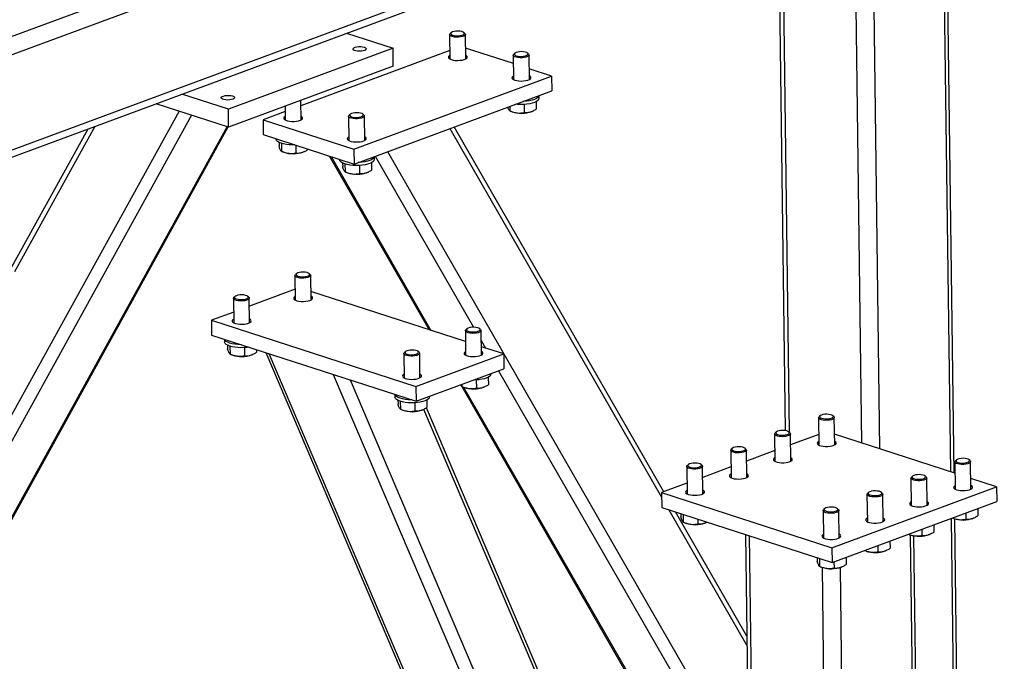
# Model space of a CAD drawing. Header units: millimetres. Extents: x 5 to 589, y 5 to 415.
# Tile 56 of 70: x 497 to 528, y 259 to 280. Entities that reach past the tile are written whole.
import ezdxf

# ---------------------------------------------------------------- set-up
doc = ezdxf.new("R2010")
doc.units = ezdxf.units.MM
doc.layers.add('TRAIT-FORT', color=4, linetype='Continuous', lineweight=25)

msp = doc.modelspace()

# ---------------------------------------------------------------- linework, layer by layer
at = {"layer": 'TRAIT-FORT', "color": 4, "linetype": 'Continuous', "lineweight": 25}
for p, q in [((569.264, 305.905), (490.329, 276.65)), ((569.835, 305.54), (490.622, 276.181)), ((569.874, 302.539), (490.661, 273.181)), ((490.512, 272.899), (569.578, 302.203)), ((526.557, 281.153), (526.764, 265.36)), ((526.878, 265.324), (526.67, 281.195)), ((521.347, 280.986), (521.535, 266.665)), ((521.468, 281.013), (521.656, 266.617)), ((523.771, 280.087), (523.952, 266.271)), ((524.337, 280.079), (524.52, 266.087)), ((507.647, 279.249), (509.122, 278.772)), ((510.961, 279.268), (510.929, 279.239)), ((511.393, 279.245), (511.36, 279.273)), ((511.421, 278.438), (511.411, 279.213)), ((510.911, 279.207), (510.921, 278.432)), ((509.122, 278.772), (503.91, 276.84)), ((510.918, 278.699), (506.204, 276.952)), ((509.129, 278.209), (509.122, 278.772)), ((512.928, 278.286), (511.417, 278.775)), ((512.974, 278.616), (512.942, 278.587)), ((513.406, 278.593), (513.373, 278.621)), ((512.925, 278.555), (512.935, 277.78)), ((513.435, 277.786), (513.425, 278.561)), ((509.129, 278.209), (503.918, 276.278)), ((514.137, 277.894), (513.43, 278.123)), ((507.883, 275.576), (514.137, 277.894)), ((514.137, 277.894), (514.143, 277.425)), ((507.889, 275.107), (514.143, 277.425)), ((503.91, 276.84), (502.436, 277.318)), ((506.21, 276.507), (506.202, 277.124)), ((513.651, 277.084), (513.654, 276.847)), ((513.742, 277.191), (513.741, 277.277)), ((502.349, 276.786), (492.814, 259.499)), ((503.918, 276.278), (501.629, 277.019)), ((503.918, 276.278), (503.91, 276.84)), ((505.706, 276.767), (505.007, 276.508)), ((505.704, 276.94), (505.71, 276.5)), ((512.812, 276.932), (512.814, 276.792)), ((512.821, 276.789), (512.888, 276.762)), ((513.269, 276.996), (513.272, 276.736)), ((513.508, 276.77), (513.531, 276.78)), ((502.744, 276.658), (493.03, 259.046)), ((505.007, 276.508), (507.883, 275.576)), ((505.007, 276.508), (505.013, 276.039)), ((507.713, 276.623), (507.723, 275.848)), ((507.763, 276.684), (507.73, 276.656)), ((508.195, 276.662), (508.162, 276.69)), ((508.223, 275.855), (508.213, 276.63)), ((503.87, 276.293), (494.697, 259.664)), ((494.798, 259.768), (503.906, 276.281)), ((499.459, 276.215), (496.993, 271.744)), ((499.682, 276.297), (497.143, 271.695)), ((510.914, 276.229), (517.619, 264.561)), ((517.692, 264.731), (511.054, 276.281)), ((505.013, 276.039), (507.889, 275.107)), ((505.418, 275.908), (505.418, 275.898)), ((505.512, 275.793), (505.514, 275.68)), ((505.586, 275.763), (505.59, 275.512)), ((505.596, 275.51), (505.663, 275.483)), ((506.044, 275.705), (506.047, 275.456)), ((506.283, 275.491), (506.306, 275.501)), ((506.429, 275.58), (506.429, 275.568)), ((507.883, 275.576), (507.889, 275.107)), ((508.947, 275.5), (520.377, 255.612)), ((507.1, 275.363), (510.263, 269.86)), ((507.159, 275.344), (510.322, 269.841)), ((507.431, 275.256), (507.431, 275.246)), ((508.531, 275.26), (508.53, 275.345)), ((508.557, 275.355), (511.669, 269.94)), ((507.526, 275.141), (507.527, 275.028)), ((507.6, 275.111), (507.603, 274.86)), ((507.609, 274.858), (507.677, 274.831)), ((508.057, 275.065), (508.061, 274.804)), ((508.297, 274.839), (508.319, 274.849)), ((508.439, 275.153), (508.443, 274.916)), ((506.016, 271.575), (506.027, 270.8)), ((506.066, 271.636), (506.034, 271.608)), ((506.498, 271.614), (506.465, 271.642)), ((506.527, 270.807), (506.516, 271.582)), ((506.022, 271.142), (504.574, 270.605)), ((504.071, 270.854), (504.081, 270.079)), ((504.12, 270.915), (504.088, 270.887)), ((504.553, 270.893), (504.52, 270.921)), ((504.581, 270.086), (504.571, 270.861)), ((511.414, 269.487), (506.523, 271.071)), ((504.077, 270.421), (503.374, 270.16)), ((503.374, 270.16), (503.38, 269.691)), ((503.374, 270.16), (509.845, 268.065)), ((511.459, 269.89), (511.427, 269.861)), ((511.891, 269.867), (511.858, 269.895)), ((503.38, 269.691), (509.852, 267.596)), ((503.788, 269.559), (503.789, 269.476)), ((511.409, 269.829), (511.419, 269.054)), ((511.919, 269.061), (511.909, 269.836)), ((503.883, 269.371), (503.885, 269.259)), ((503.957, 269.342), (503.961, 269.091)), ((504.415, 269.295), (504.418, 269.035)), ((511.913, 269.515), (512.047, 269.282)), ((512.625, 269.095), (511.916, 269.324)), ((503.967, 269.089), (504.034, 269.062)), ((504.654, 269.07), (504.677, 269.08)), ((504.799, 269.232), (504.8, 269.146)), ((505.093, 269.136), (516.289, 242.863)), ((505.192, 269.105), (516.286, 243.068)), ((509.464, 269.108), (509.474, 268.333)), ((509.513, 269.169), (509.481, 269.14)), ((509.845, 268.065), (512.625, 269.095)), ((509.945, 269.146), (509.913, 269.174)), ((509.974, 268.339), (509.964, 269.114)), ((512.625, 269.095), (512.631, 268.626)), ((509.852, 267.596), (512.631, 268.626)), ((507.227, 268.446), (514.545, 251.272)), ((512.136, 268.358), (512.139, 268.121)), ((512.227, 268.466), (512.227, 268.476)), ((512.461, 268.563), (520.388, 254.768)), ((507.761, 268.273), (515.15, 250.931)), ((509.845, 268.065), (509.852, 267.596)), ((511.297, 268.059), (520.33, 252.342)), ((511.298, 268.132), (511.299, 268.066)), ((511.306, 268.063), (511.373, 268.036)), ((511.354, 268.044), (520.39, 252.321)), ((511.753, 268.27), (511.757, 268.01)), ((511.993, 268.044), (512.016, 268.054)), ((509.181, 267.813), (509.182, 267.73)), ((510.282, 267.744), (510.281, 267.755)), ((509.276, 267.625), (509.278, 267.512)), ((509.35, 267.595), (509.353, 267.345)), ((509.808, 267.549), (509.811, 267.289)), ((516.91, 251.583), (510.175, 267.389)), ((510.19, 267.637), (510.193, 267.4)), ((509.36, 267.342), (509.427, 267.315)), ((510.047, 267.323), (510.07, 267.333)), ((510.088, 267.343), (516.818, 251.549)), ((522.586, 267.075), (522.598, 266.206)), ((522.636, 267.136), (522.604, 267.107)), ((523.068, 267.113), (523.035, 267.141)), ((523.098, 266.213), (523.086, 267.081)), ((521.197, 266.56), (521.208, 265.691)), ((521.246, 266.621), (521.214, 266.592)), ((521.679, 266.598), (521.646, 266.626)), ((521.708, 265.698), (521.697, 266.566)), ((522.593, 266.547), (521.701, 266.217)), ((526.905, 265.315), (523.093, 266.549)), ((519.807, 266.045), (519.818, 265.176)), ((519.856, 266.106), (519.824, 266.077)), ((520.289, 266.083), (520.256, 266.111)), ((520.318, 265.183), (520.307, 266.051)), ((521.204, 266.032), (520.312, 265.702)), ((518.417, 265.53), (518.429, 264.661)), ((518.467, 265.591), (518.435, 265.562)), ((518.899, 265.568), (518.866, 265.596)), ((518.929, 264.668), (518.917, 265.536)), ((519.814, 265.517), (518.922, 265.187)), ((526.901, 265.678), (526.912, 264.809)), ((526.95, 265.739), (526.918, 265.71)), ((527.383, 265.716), (527.35, 265.744)), ((527.412, 264.816), (527.401, 265.684)), ((525.56, 265.224), (525.528, 265.195)), ((525.993, 265.201), (525.96, 265.229)), ((518.424, 265.002), (517.618, 264.703)), ((523.01, 262.957), (528.222, 264.888)), ((525.511, 265.163), (525.522, 264.294)), ((526.022, 264.301), (526.011, 265.169)), ((528.222, 264.888), (527.408, 265.152)), ((528.222, 264.888), (528.228, 264.42)), ((517.618, 264.703), (517.624, 264.234)), ((517.618, 264.703), (523.01, 262.957)), ((524.121, 264.648), (524.133, 263.779)), ((524.171, 264.709), (524.139, 264.68)), ((524.603, 264.686), (524.57, 264.714)), ((524.633, 263.786), (524.621, 264.654)), ((523.016, 262.488), (528.228, 264.42)), ((517.624, 264.234), (523.016, 262.488)), ((517.849, 264.161), (520.321, 259.859)), ((520.318, 260.163), (518.058, 264.094)), ((518.23, 264.038), (518.231, 263.934)), ((518.304, 264.014), (518.307, 263.767)), ((522.732, 264.133), (522.743, 263.264)), ((522.781, 264.194), (522.749, 264.165)), ((523.213, 264.171), (523.181, 264.199)), ((523.243, 263.27), (523.232, 264.139)), ((527.246, 264.055), (527.248, 263.859)), ((527.627, 264.197), (527.63, 263.97)), ((518.314, 263.764), (518.381, 263.737)), ((518.763, 263.866), (518.765, 263.711)), ((519.001, 263.745), (519.024, 263.755)), ((526.237, 263.682), (526.24, 263.455)), ((526.783, 263.884), (527.031, 244.979)), ((526.827, 263.9), (526.864, 263.885)), ((527.143, 245.078), (526.897, 263.874)), ((527.484, 263.893), (527.507, 263.903)), ((520.275, 263.376), (520.421, 252.298)), ((520.397, 263.336), (520.549, 251.69)), ((525.437, 263.385), (525.475, 263.37)), ((525.488, 263.365), (525.8, 239.509)), ((525.91, 239.795), (525.602, 263.337)), ((525.856, 263.54), (525.858, 263.344)), ((526.094, 263.378), (526.117, 263.388)), ((524.466, 263.025), (524.469, 262.829)), ((524.848, 263.167), (524.851, 262.94)), ((523.01, 262.957), (523.016, 262.488)), ((524.047, 262.87), (524.085, 262.855)), ((524.705, 262.863), (524.728, 262.873)), ((522.544, 262.641), (522.545, 262.537)), ((522.618, 262.617), (522.621, 262.37)), ((523.076, 262.51), (523.079, 262.314)), ((523.458, 262.652), (523.461, 262.425)), ((522.628, 262.367), (522.695, 262.34)), ((522.701, 262.338), (522.845, 251.339)), ((523.267, 262.331), (523.418, 250.761)), ((523.315, 262.348), (523.338, 262.358))]:
    msp.add_line(p, q, dxfattribs=at)
at = {"layer": 'TRAIT-FORT', "color": 4, "linetype": 'Continuous', "lineweight": 25, "flags": 128}
for points in [[(511.318, 279.144), (511.26, 279.132), (511.194, 279.125), (511.126, 279.124), (511.061, 279.13), (511.003, 279.141), (510.956, 279.158), (510.925, 279.179), (510.912, 279.202), (510.917, 279.225), (510.929, 279.239)], [(511.296, 279.186), (511.339, 279.203), (511.367, 279.224), (511.376, 279.246), (511.366, 279.268), (511.338, 279.287), (511.294, 279.303), (511.238, 279.313), (511.176, 279.318), (511.112, 279.315), (511.052, 279.306), (511.002, 279.292), (510.967, 279.273), (510.948, 279.251), (510.948, 279.229), (510.968, 279.208), (511.004, 279.19), (511.054, 279.177), (511.114, 279.17), (511.178, 279.169), (511.24, 279.175), (511.296, 279.186)], [(511.393, 279.245), (511.406, 279.23), (511.411, 279.207), (511.396, 279.183), (511.365, 279.162), (511.318, 279.144)], [(508.209, 278.808), (508.247, 278.791), (508.269, 278.771), (508.273, 278.749), (508.257, 278.727), (508.225, 278.708), (508.177, 278.693), (508.12, 278.683), (508.057, 278.68), (507.995, 278.683), (507.938, 278.692), (507.892, 278.707), (507.862, 278.726), (507.849, 278.747), (507.855, 278.769), (507.879, 278.789), (507.92, 278.807), (507.973, 278.819), (508.034, 278.826), (508.097, 278.826), (508.157, 278.82), (508.209, 278.808)], [(513.309, 278.534), (513.352, 278.551), (513.38, 278.572), (513.389, 278.594), (513.379, 278.616), (513.351, 278.635), (513.307, 278.651), (513.252, 278.661), (513.189, 278.666), (513.125, 278.663), (513.066, 278.654), (513.016, 278.64), (512.98, 278.621), (512.961, 278.599), (512.962, 278.577), (512.981, 278.556), (513.017, 278.538), (513.068, 278.525), (513.127, 278.518), (513.191, 278.517), (513.254, 278.523), (513.309, 278.534)], [(513.406, 278.593), (513.42, 278.578), (513.424, 278.555), (513.41, 278.531), (513.378, 278.51), (513.331, 278.492)], [(510.92, 278.547), (510.901, 278.535), (510.877, 278.51), (510.871, 278.484), (510.884, 278.459), (510.915, 278.435), (510.962, 278.415)], [(510.962, 278.415), (511.022, 278.401), (511.092, 278.391), (511.166, 278.389), (511.241, 278.392), (511.311, 278.402), (511.373, 278.418), (511.422, 278.439), (511.455, 278.462), (511.47, 278.488), (511.466, 278.514), (511.444, 278.539), (511.42, 278.554)], [(513.331, 278.492), (513.273, 278.48), (513.208, 278.473), (513.139, 278.472), (513.074, 278.478), (513.016, 278.489), (512.97, 278.506), (512.939, 278.527), (512.925, 278.55), (512.93, 278.573), (512.942, 278.587)], [(512.933, 277.895), (512.914, 277.883), (512.89, 277.858), (512.884, 277.832), (512.897, 277.807), (512.928, 277.783), (512.975, 277.763)], [(512.975, 277.763), (513.036, 277.749), (513.105, 277.739), (513.18, 277.737), (513.254, 277.74), (513.325, 277.75), (513.386, 277.766), (513.435, 277.787), (513.468, 277.81), (513.483, 277.836), (513.479, 277.862), (513.457, 277.887), (513.433, 277.902)], [(504.04, 277.263), (504.078, 277.246), (504.1, 277.226), (504.104, 277.204), (504.088, 277.182), (504.056, 277.163), (504.008, 277.148), (503.951, 277.138), (503.888, 277.134), (503.825, 277.137), (503.769, 277.147), (503.723, 277.161), (503.693, 277.18), (503.68, 277.202), (503.686, 277.224), (503.71, 277.244), (503.751, 277.262), (503.804, 277.274), (503.865, 277.281), (503.928, 277.281), (503.988, 277.275), (504.04, 277.263)], [(513.704, 277.12), (513.66, 277.089), (513.601, 277.061), (513.528, 277.037), (513.445, 277.018), (513.354, 277.004), (513.258, 276.996), (513.159, 276.993), (513.062, 276.997), (513.003, 277.003)], [(513.703, 277.214), (513.659, 277.183), (513.6, 277.155), (513.527, 277.131), (513.444, 277.111), (513.353, 277.097), (513.256, 277.089), (513.233, 277.088)], [(513.741, 277.276), (513.731, 277.247), (513.703, 277.214)], [(508.098, 276.603), (508.141, 276.62), (508.168, 276.64), (508.178, 276.662), (508.168, 276.684), (508.14, 276.704), (508.096, 276.72), (508.04, 276.73), (507.978, 276.734), (507.914, 276.732), (507.854, 276.723), (507.804, 276.708), (507.769, 276.689), (507.75, 276.668), (507.75, 276.646), (507.77, 276.625), (507.806, 276.607), (507.856, 276.593), (507.916, 276.586), (507.98, 276.585), (508.042, 276.591), (508.098, 276.603)], [(505.708, 276.615), (505.708, 276.615), (505.675, 276.592), (505.66, 276.566), (505.664, 276.54), (505.686, 276.515), (505.725, 276.493), (505.779, 276.476), (505.845, 276.464), (505.917, 276.458), (505.993, 276.458), (506.066, 276.465), (506.132, 276.478), (506.188, 276.496), (506.229, 276.519), (506.253, 276.544), (506.259, 276.57), (506.246, 276.595), (506.215, 276.619), (506.208, 276.622)], [(508.12, 276.561), (508.062, 276.548), (507.996, 276.541), (507.928, 276.54), (507.863, 276.546), (507.805, 276.558), (507.758, 276.575), (507.727, 276.595), (507.714, 276.618), (507.719, 276.642), (507.73, 276.656)], [(508.195, 276.662), (508.208, 276.647), (508.212, 276.623), (508.198, 276.6), (508.167, 276.579), (508.12, 276.561)], [(506.013, 275.715), (505.934, 275.714), (505.837, 275.718), (505.744, 275.728), (505.657, 275.744), (505.581, 275.765), (505.518, 275.79), (505.469, 275.819), (505.435, 275.851), (505.419, 275.884), (505.418, 275.898)], [(507.722, 275.964), (507.722, 275.963), (507.689, 275.94), (507.673, 275.914), (507.677, 275.888), (507.699, 275.863), (507.739, 275.841), (507.793, 275.824), (507.858, 275.812), (507.931, 275.806), (508.006, 275.806), (508.079, 275.813), (508.145, 275.826), (508.201, 275.844), (508.242, 275.867), (508.266, 275.892), (508.272, 275.918), (508.259, 275.943), (508.228, 275.967), (508.222, 275.97)], [(508.493, 275.189), (508.449, 275.158), (508.389, 275.13), (508.317, 275.106), (508.234, 275.086), (508.143, 275.072), (508.046, 275.064), (507.948, 275.062), (507.85, 275.066), (507.757, 275.076), (507.671, 275.092), (507.595, 275.113), (507.531, 275.138), (507.482, 275.167), (507.449, 275.199), (507.433, 275.232), (507.431, 275.246)], [(508.492, 275.283), (508.447, 275.251), (508.388, 275.223), (508.316, 275.199), (508.233, 275.18), (508.141, 275.166), (508.045, 275.158), (508.022, 275.157)], [(508.529, 275.345), (508.519, 275.316), (508.492, 275.283)], [(506.423, 271.513), (506.365, 271.5), (506.299, 271.493), (506.231, 271.492), (506.166, 271.498), (506.108, 271.51), (506.062, 271.527), (506.03, 271.547), (506.017, 271.57), (506.022, 271.594), (506.034, 271.608)], [(506.401, 271.555), (506.444, 271.572), (506.472, 271.592), (506.481, 271.614), (506.471, 271.636), (506.443, 271.656), (506.399, 271.672), (506.343, 271.682), (506.281, 271.686), (506.217, 271.683), (506.157, 271.675), (506.108, 271.66), (506.072, 271.641), (506.053, 271.62), (506.054, 271.597), (506.073, 271.576), (506.109, 271.559), (506.159, 271.545), (506.219, 271.538), (506.283, 271.537), (506.346, 271.543), (506.401, 271.555)], [(506.498, 271.614), (506.511, 271.599), (506.516, 271.575), (506.502, 271.552), (506.47, 271.531), (506.423, 271.513)], [(504.478, 270.792), (504.419, 270.779), (504.354, 270.772), (504.286, 270.771), (504.22, 270.777), (504.162, 270.789), (504.116, 270.805), (504.085, 270.826), (504.071, 270.849), (504.076, 270.873), (504.088, 270.887)], [(504.455, 270.834), (504.499, 270.851), (504.526, 270.871), (504.535, 270.893), (504.525, 270.915), (504.497, 270.935), (504.453, 270.95), (504.398, 270.961), (504.335, 270.965), (504.271, 270.962), (504.212, 270.953), (504.162, 270.939), (504.126, 270.92), (504.108, 270.899), (504.108, 270.876), (504.127, 270.855), (504.164, 270.837), (504.214, 270.824), (504.274, 270.817), (504.338, 270.816), (504.4, 270.822), (504.455, 270.834)], [(504.553, 270.893), (504.566, 270.878), (504.57, 270.854), (504.556, 270.831), (504.524, 270.81), (504.478, 270.792)], [(506.025, 270.915), (505.998, 270.898), (505.979, 270.872), (505.978, 270.846), (505.995, 270.821), (506.031, 270.798), (506.081, 270.78), (506.144, 270.766), (506.215, 270.759), (506.29, 270.757), (506.364, 270.763), (506.433, 270.774), (506.492, 270.791)], [(506.492, 270.791), (506.537, 270.813), (506.565, 270.837), (506.576, 270.863), (506.567, 270.889), (506.541, 270.913), (506.525, 270.922)], [(504.079, 270.194), (504.053, 270.177), (504.033, 270.151), (504.032, 270.125), (504.05, 270.1), (504.085, 270.077), (504.136, 270.059), (504.199, 270.045), (504.27, 270.037), (504.345, 270.036), (504.419, 270.042), (504.487, 270.053), (504.546, 270.07)], [(504.546, 270.07), (504.591, 270.092), (504.62, 270.116), (504.63, 270.142), (504.622, 270.168), (504.595, 270.192), (504.579, 270.201)], [(511.794, 269.809), (511.837, 269.825), (511.865, 269.846), (511.874, 269.868), (511.864, 269.89), (511.836, 269.909), (511.792, 269.925), (511.736, 269.936), (511.674, 269.94), (511.61, 269.937), (511.55, 269.928), (511.5, 269.914), (511.465, 269.895), (511.446, 269.873), (511.446, 269.851), (511.466, 269.83), (511.502, 269.812), (511.552, 269.799), (511.612, 269.792), (511.676, 269.791), (511.738, 269.797), (511.794, 269.809)], [(511.891, 269.867), (511.904, 269.852), (511.909, 269.829), (511.894, 269.806), (511.863, 269.784), (511.816, 269.767)], [(504.322, 269.386), (504.304, 269.387), (504.207, 269.391), (504.113, 269.401), (504.027, 269.416), (503.951, 269.437), (503.887, 269.463), (503.838, 269.492), (503.805, 269.523), (503.789, 269.557), (503.789, 269.559)], [(511.816, 269.767), (511.758, 269.754), (511.692, 269.747), (511.624, 269.746), (511.559, 269.752), (511.501, 269.763), (511.454, 269.78), (511.423, 269.801), (511.41, 269.824), (511.415, 269.847), (511.427, 269.861)], [(504.555, 269.311), (504.5, 269.303), (504.404, 269.295), (504.305, 269.293), (504.208, 269.297), (504.115, 269.307), (504.028, 269.322), (503.952, 269.343), (503.889, 269.369), (503.84, 269.398), (503.806, 269.43), (503.79, 269.463), (503.789, 269.476)], [(509.871, 269.045), (509.812, 269.033), (509.747, 269.026), (509.679, 269.025), (509.613, 269.031), (509.555, 269.042), (509.509, 269.059), (509.478, 269.08), (509.464, 269.103), (509.469, 269.126), (509.481, 269.14)], [(509.848, 269.087), (509.892, 269.104), (509.919, 269.125), (509.928, 269.147), (509.918, 269.169), (509.89, 269.188), (509.846, 269.204), (509.791, 269.214), (509.728, 269.219), (509.664, 269.216), (509.605, 269.207), (509.555, 269.193), (509.519, 269.174), (509.5, 269.152), (509.501, 269.13), (509.52, 269.109), (509.556, 269.091), (509.607, 269.078), (509.667, 269.071), (509.73, 269.07), (509.793, 269.076), (509.848, 269.087)], [(509.945, 269.146), (509.959, 269.131), (509.963, 269.108), (509.949, 269.084), (509.917, 269.063), (509.871, 269.045)], [(511.418, 269.169), (511.408, 269.163), (511.379, 269.139), (511.369, 269.113), (511.377, 269.087), (511.404, 269.063), (511.447, 269.042), (511.504, 269.026), (511.572, 269.015), (511.646, 269.011), (511.721, 269.013), (511.792, 269.021), (511.857, 269.036), (511.909, 269.055), (511.946, 269.078), (511.966, 269.104), (511.967, 269.13), (511.949, 269.155), (511.918, 269.176)], [(509.472, 268.448), (509.462, 268.442), (509.434, 268.418), (509.423, 268.392), (509.431, 268.366), (509.458, 268.342), (509.501, 268.321), (509.559, 268.305), (509.626, 268.294), (509.7, 268.29), (509.775, 268.292), (509.847, 268.3), (509.911, 268.315), (509.963, 268.334), (510, 268.357), (510.02, 268.383), (510.021, 268.409), (510.004, 268.434), (509.972, 268.455)], [(512.189, 268.394), (512.145, 268.363), (512.085, 268.335), (512.013, 268.311), (511.93, 268.292), (511.839, 268.278), (511.742, 268.27), (511.664, 268.267)], [(509.714, 267.64), (509.697, 267.64), (509.599, 267.644), (509.506, 267.654), (509.42, 267.67), (509.344, 267.691), (509.28, 267.716), (509.231, 267.745), (509.198, 267.777), (509.182, 267.811), (509.182, 267.813)], [(510.243, 267.673), (510.199, 267.642), (510.14, 267.614), (510.068, 267.59), (509.984, 267.571), (509.893, 267.557), (509.797, 267.549), (509.698, 267.546), (509.601, 267.55), (509.507, 267.56), (509.421, 267.576), (509.345, 267.597), (509.282, 267.622), (509.232, 267.651), (509.199, 267.683), (509.183, 267.717), (509.182, 267.73)], [(522.993, 267.012), (522.935, 267), (522.869, 266.993), (522.801, 266.992), (522.736, 266.998), (522.678, 267.009), (522.632, 267.026), (522.601, 267.047), (522.587, 267.07), (522.592, 267.093), (522.604, 267.107)], [(522.971, 267.054), (523.014, 267.071), (523.042, 267.092), (523.051, 267.114), (523.041, 267.136), (523.013, 267.155), (522.969, 267.171), (522.913, 267.182), (522.851, 267.186), (522.787, 267.183), (522.727, 267.174), (522.678, 267.16), (522.642, 267.141), (522.623, 267.119), (522.624, 267.097), (522.643, 267.076), (522.679, 267.058), (522.73, 267.045), (522.789, 267.038), (522.853, 267.037), (522.916, 267.043), (522.971, 267.054)], [(523.068, 267.113), (523.081, 267.098), (523.086, 267.075), (523.072, 267.052), (523.04, 267.03), (522.993, 267.012)], [(521.604, 266.497), (521.545, 266.485), (521.48, 266.478), (521.412, 266.477), (521.346, 266.483), (521.288, 266.494), (521.242, 266.511), (521.211, 266.532), (521.197, 266.555), (521.202, 266.578), (521.214, 266.592)], [(521.581, 266.539), (521.625, 266.556), (521.652, 266.577), (521.661, 266.599), (521.651, 266.621), (521.623, 266.64), (521.579, 266.656), (521.524, 266.666), (521.461, 266.671), (521.397, 266.668), (521.338, 266.659), (521.288, 266.645), (521.252, 266.626), (521.234, 266.604), (521.234, 266.582), (521.253, 266.561), (521.289, 266.543), (521.34, 266.53), (521.4, 266.523), (521.464, 266.522), (521.526, 266.528), (521.581, 266.539)], [(521.679, 266.598), (521.692, 266.583), (521.696, 266.56), (521.682, 266.536), (521.65, 266.515), (521.604, 266.497)], [(520.192, 266.024), (520.235, 266.041), (520.262, 266.062), (520.272, 266.084), (520.262, 266.106), (520.234, 266.125), (520.19, 266.141), (520.134, 266.151), (520.071, 266.155), (520.008, 266.153), (519.948, 266.144), (519.898, 266.13), (519.862, 266.111), (519.844, 266.089), (519.844, 266.067), (519.863, 266.046), (519.9, 266.028), (519.95, 266.015), (520.01, 266.008), (520.074, 266.007), (520.136, 266.013), (520.192, 266.024)], [(522.596, 266.321), (522.596, 266.321), (522.563, 266.297), (522.548, 266.272), (522.552, 266.246), (522.574, 266.221), (522.613, 266.199), (522.667, 266.182), (522.733, 266.169), (522.805, 266.163), (522.88, 266.164), (522.953, 266.171), (523.02, 266.184), (523.075, 266.202), (523.117, 266.224), (523.141, 266.249), (523.147, 266.275), (523.134, 266.301), (523.103, 266.324), (523.096, 266.328)], [(520.214, 265.982), (520.156, 265.969), (520.09, 265.962), (520.022, 265.962), (519.956, 265.967), (519.898, 265.979), (519.852, 265.996), (519.821, 266.017), (519.808, 266.04), (519.812, 266.063), (519.824, 266.077)], [(520.289, 266.083), (520.302, 266.068), (520.306, 266.045), (520.292, 266.021), (520.261, 266), (520.214, 265.982)], [(521.207, 265.806), (521.206, 265.806), (521.173, 265.782), (521.158, 265.757), (521.162, 265.73), (521.184, 265.706), (521.223, 265.684), (521.278, 265.667), (521.343, 265.654), (521.415, 265.648), (521.491, 265.649), (521.564, 265.656), (521.63, 265.669), (521.686, 265.687), (521.727, 265.709), (521.751, 265.734), (521.757, 265.76), (521.744, 265.786), (521.713, 265.809), (521.707, 265.813)], [(518.824, 265.467), (518.766, 265.454), (518.7, 265.447), (518.632, 265.447), (518.567, 265.452), (518.509, 265.464), (518.462, 265.481), (518.431, 265.502), (518.418, 265.525), (518.423, 265.548), (518.435, 265.562)], [(518.802, 265.509), (518.845, 265.526), (518.873, 265.547), (518.882, 265.569), (518.872, 265.591), (518.844, 265.61), (518.8, 265.626), (518.744, 265.636), (518.682, 265.64), (518.618, 265.638), (518.558, 265.629), (518.508, 265.614), (518.473, 265.596), (518.454, 265.574), (518.454, 265.552), (518.474, 265.531), (518.51, 265.513), (518.56, 265.5), (518.62, 265.492), (518.684, 265.492), (518.747, 265.497), (518.802, 265.509)], [(518.899, 265.568), (518.912, 265.553), (518.917, 265.53), (518.902, 265.506), (518.871, 265.485), (518.824, 265.467)], [(527.308, 265.615), (527.249, 265.603), (527.184, 265.595), (527.116, 265.595), (527.05, 265.601), (526.992, 265.612), (526.946, 265.629), (526.915, 265.65), (526.901, 265.673), (526.906, 265.696), (526.918, 265.71)], [(527.285, 265.657), (527.329, 265.674), (527.356, 265.695), (527.365, 265.717), (527.355, 265.739), (527.327, 265.758), (527.283, 265.774), (527.228, 265.784), (527.165, 265.789), (527.101, 265.786), (527.042, 265.777), (526.992, 265.763), (526.956, 265.744), (526.938, 265.722), (526.938, 265.7), (526.957, 265.679), (526.993, 265.661), (527.044, 265.648), (527.104, 265.641), (527.168, 265.64), (527.23, 265.646), (527.285, 265.657)], [(527.383, 265.716), (527.396, 265.701), (527.4, 265.678), (527.386, 265.654), (527.354, 265.633), (527.308, 265.615)], [(519.817, 265.291), (519.798, 265.279), (519.774, 265.254), (519.768, 265.228), (519.781, 265.203), (519.812, 265.179), (519.859, 265.16)], [(519.859, 265.16), (519.919, 265.145), (519.989, 265.136), (520.063, 265.133), (520.138, 265.136), (520.208, 265.147), (520.27, 265.162), (520.319, 265.183), (520.352, 265.207), (520.367, 265.232), (520.363, 265.258), (520.341, 265.283), (520.317, 265.298)], [(525.918, 265.1), (525.86, 265.087), (525.794, 265.08), (525.726, 265.08), (525.66, 265.085), (525.602, 265.097), (525.556, 265.114), (525.525, 265.135), (525.512, 265.158), (525.516, 265.181), (525.528, 265.195)], [(525.896, 265.142), (525.939, 265.159), (525.966, 265.18), (525.976, 265.202), (525.966, 265.224), (525.938, 265.243), (525.894, 265.259), (525.838, 265.269), (525.775, 265.273), (525.712, 265.271), (525.652, 265.262), (525.602, 265.247), (525.566, 265.229), (525.548, 265.207), (525.548, 265.185), (525.567, 265.164), (525.604, 265.146), (525.654, 265.133), (525.714, 265.125), (525.778, 265.125), (525.84, 265.13), (525.896, 265.142)], [(525.993, 265.201), (526.006, 265.186), (526.01, 265.163), (525.996, 265.139), (525.965, 265.118), (525.918, 265.1)], [(526.911, 264.924), (526.892, 264.912), (526.867, 264.887), (526.862, 264.861), (526.875, 264.836), (526.906, 264.812), (526.953, 264.793)], [(526.953, 264.793), (527.013, 264.778), (527.083, 264.769), (527.157, 264.766), (527.232, 264.77), (527.302, 264.78), (527.364, 264.795), (527.412, 264.816), (527.445, 264.84), (527.46, 264.865), (527.457, 264.891), (527.435, 264.916), (527.411, 264.931)], [(518.427, 264.776), (518.408, 264.764), (518.384, 264.739), (518.378, 264.713), (518.391, 264.688), (518.422, 264.664), (518.469, 264.645)], [(518.469, 264.645), (518.53, 264.63), (518.599, 264.62), (518.674, 264.618), (518.748, 264.621), (518.819, 264.631), (518.88, 264.647), (518.929, 264.668), (518.962, 264.691), (518.977, 264.717), (518.973, 264.743), (518.951, 264.768), (518.927, 264.783)], [(524.528, 264.585), (524.47, 264.572), (524.404, 264.565), (524.336, 264.565), (524.271, 264.57), (524.213, 264.582), (524.166, 264.599), (524.135, 264.62), (524.122, 264.643), (524.127, 264.666), (524.139, 264.68)], [(524.506, 264.627), (524.549, 264.644), (524.577, 264.665), (524.586, 264.687), (524.576, 264.709), (524.548, 264.728), (524.504, 264.744), (524.448, 264.754), (524.386, 264.758), (524.322, 264.756), (524.262, 264.747), (524.212, 264.732), (524.177, 264.714), (524.158, 264.692), (524.158, 264.67), (524.178, 264.649), (524.214, 264.631), (524.264, 264.618), (524.324, 264.61), (524.388, 264.61), (524.45, 264.615), (524.506, 264.627)], [(524.603, 264.686), (524.616, 264.671), (524.621, 264.648), (524.606, 264.624), (524.575, 264.603), (524.528, 264.585)], [(525.521, 264.409), (525.502, 264.397), (525.478, 264.372), (525.472, 264.346), (525.485, 264.321), (525.516, 264.297), (525.563, 264.278)], [(525.563, 264.278), (525.623, 264.263), (525.693, 264.253), (525.767, 264.251), (525.842, 264.254), (525.912, 264.265), (525.974, 264.28), (526.023, 264.301), (526.056, 264.325), (526.071, 264.35), (526.067, 264.376), (526.045, 264.401), (526.021, 264.416)], [(523.139, 264.07), (523.08, 264.057), (523.015, 264.05), (522.946, 264.05), (522.881, 264.055), (522.823, 264.067), (522.777, 264.084), (522.746, 264.104), (522.732, 264.127), (522.737, 264.151), (522.749, 264.165)], [(523.116, 264.112), (523.159, 264.129), (523.187, 264.15), (523.196, 264.172), (523.186, 264.193), (523.158, 264.213), (523.114, 264.229), (523.059, 264.239), (522.996, 264.243), (522.932, 264.241), (522.873, 264.232), (522.823, 264.217), (522.787, 264.198), (522.768, 264.177), (522.769, 264.155), (522.788, 264.134), (522.824, 264.116), (522.875, 264.103), (522.934, 264.095), (522.998, 264.095), (523.061, 264.1), (523.116, 264.112)], [(523.213, 264.171), (523.227, 264.156), (523.231, 264.132), (523.217, 264.109), (523.185, 264.088), (523.139, 264.07)], [(524.131, 263.894), (524.131, 263.894), (524.098, 263.87), (524.083, 263.844), (524.086, 263.818), (524.109, 263.794), (524.148, 263.772), (524.202, 263.754), (524.268, 263.742), (524.34, 263.736), (524.415, 263.737), (524.488, 263.744), (524.555, 263.757), (524.61, 263.775), (524.651, 263.797), (524.676, 263.822), (524.682, 263.848), (524.669, 263.874), (524.637, 263.897), (524.631, 263.901)], [(522.741, 263.379), (522.741, 263.379), (522.708, 263.355), (522.693, 263.329), (522.697, 263.303), (522.719, 263.279), (522.758, 263.257), (522.812, 263.239), (522.878, 263.227), (522.95, 263.221), (523.026, 263.222), (523.099, 263.229), (523.165, 263.242), (523.221, 263.26), (523.262, 263.282), (523.286, 263.307), (523.292, 263.333), (523.279, 263.359), (523.248, 263.382), (523.241, 263.386)]]:
    msp.add_lwpolyline(points, dxfattribs=at)
at = {"layer": 'TRAIT-FORT', "color": 4, "linetype": 'Continuous', "lineweight": 25}
for centre, radius, start, end in [((513.652, 277.194), 0.0908, 305.3311, 358.2065), ((513.186, 277.647), 0.934, 251.3662, 290.1346), ((505.962, 276.368), 0.934, 251.3662, 290.1346), ((508.44, 275.263), 0.0908, 305.3311, 358.2065), ((507.975, 275.716), 0.934, 251.3662, 290.1346), ((504.333, 269.947), 0.934, 251.3662, 290.1346), ((512.136, 268.468), 0.0908, 305.3311, 358.2065), ((511.671, 268.921), 0.934, 251.3662, 290.1346), ((510.191, 267.747), 0.0908, 305.3311, 358.2065), ((509.726, 268.2), 0.934, 251.3662, 290.1346), ((518.679, 264.622), 0.934, 251.3662, 290.1346), ((527.163, 264.77), 0.934, 251.3662, 290.1346), ((525.773, 264.255), 0.934, 251.3662, 290.1346), ((524.383, 263.74), 0.934, 251.3662, 290.1346), ((522.994, 263.225), 0.934, 251.3662, 290.1346)]:
    msp.add_arc(centre, radius, start, end, dxfattribs=at)
for points, knots in [([(512.814, 276.792), (512.808, 276.796), (512.795, 276.805), (512.775, 276.841), (512.761, 276.879), (512.754, 276.905), (512.752, 276.91)], [0, 0, 0, 0, 0.323325, 0.653661, 0.935184, 1, 1, 1, 1]), ([(512.814, 276.792), (512.854, 276.777), (512.935, 276.746), (513.054, 276.724), (513.167, 276.721), (513.237, 276.731), (513.272, 276.736)], [0, 0, 0, 0, 0.264605, 0.534948, 0.765343, 1, 1, 1, 1]), ([(513.272, 276.736), (513.321, 276.736), (513.401, 276.736), (513.518, 276.772), (513.596, 276.811), (513.641, 276.839), (513.654, 276.847)], [0, 0, 0, 0, 0.385549, 0.637642, 0.896546, 1, 1, 1, 1]), ([(505.59, 275.512), (505.583, 275.517), (505.57, 275.525), (505.55, 275.561), (505.531, 275.614), (505.52, 275.658), (505.514, 275.68)], [0, 0, 0, 0, 0.264605, 0.534948, 0.765343, 1, 1, 1, 1]), ([(505.59, 275.512), (505.629, 275.497), (505.71, 275.467), (505.829, 275.444), (505.943, 275.442), (506.012, 275.451), (506.047, 275.456)], [0, 0, 0, 0, 0.264605, 0.534948, 0.765343, 1, 1, 1, 1]), ([(506.047, 275.456), (506.096, 275.456), (506.177, 275.456), (506.293, 275.492), (506.372, 275.531), (506.416, 275.56), (506.429, 275.568)], [0, 0, 0, 0, 0.385549, 0.637642, 0.896546, 1, 1, 1, 1]), ([(507.603, 274.86), (507.596, 274.865), (507.583, 274.873), (507.564, 274.909), (507.545, 274.962), (507.533, 275.006), (507.527, 275.028)], [0, 0, 0, 0, 0.264605, 0.534948, 0.765343, 1, 1, 1, 1]), ([(507.603, 274.86), (507.643, 274.845), (507.723, 274.815), (507.842, 274.792), (507.956, 274.79), (508.026, 274.799), (508.061, 274.804)], [0, 0, 0, 0, 0.264605, 0.534948, 0.765343, 1, 1, 1, 1]), ([(508.061, 274.804), (508.109, 274.804), (508.19, 274.804), (508.307, 274.84), (508.385, 274.879), (508.43, 274.908), (508.443, 274.916)], [0, 0, 0, 0, 0.385549, 0.637642, 0.896546, 1, 1, 1, 1]), ([(503.961, 269.091), (503.954, 269.095), (503.941, 269.104), (503.921, 269.14), (503.902, 269.193), (503.891, 269.236), (503.885, 269.259)], [0, 0, 0, 0, 0.264605, 0.534948, 0.765343, 1, 1, 1, 1]), ([(503.961, 269.091), (504, 269.076), (504.081, 269.045), (504.2, 269.023), (504.314, 269.02), (504.383, 269.03), (504.418, 269.035)], [0, 0, 0, 0, 0.264605, 0.534948, 0.765343, 1, 1, 1, 1]), ([(504.418, 269.035), (504.467, 269.035), (504.548, 269.035), (504.664, 269.071), (504.743, 269.11), (504.787, 269.138), (504.8, 269.146)], [0, 0, 0, 0, 0.385549, 0.637642, 0.896546, 1, 1, 1, 1]), ([(511.299, 268.066), (511.293, 268.07), (511.28, 268.077), (511.267, 268.105), (511.26, 268.118)], [0, 0, 0, 0, 0.511372, 1, 1, 1, 1]), ([(511.299, 268.066), (511.339, 268.051), (511.419, 268.02), (511.539, 267.998), (511.652, 267.995), (511.722, 268.005), (511.757, 268.01)], [0, 0, 0, 0, 0.264605, 0.534948, 0.765343, 1, 1, 1, 1]), ([(511.757, 268.01), (511.806, 268.01), (511.886, 268.01), (512.003, 268.046), (512.081, 268.085), (512.126, 268.113), (512.139, 268.121)], [0, 0, 0, 0, 0.385549, 0.637642, 0.896546, 1, 1, 1, 1]), ([(509.353, 267.345), (509.347, 267.349), (509.334, 267.358), (509.314, 267.394), (509.295, 267.446), (509.284, 267.49), (509.278, 267.512)], [0, 0, 0, 0, 0.264605, 0.534948, 0.765343, 1, 1, 1, 1]), ([(509.811, 267.289), (509.86, 267.289), (509.941, 267.289), (510.057, 267.325), (510.135, 267.364), (510.18, 267.392), (510.193, 267.4)], [0, 0, 0, 0, 0.385549, 0.637642, 0.896546, 1, 1, 1, 1]), ([(509.353, 267.345), (509.393, 267.33), (509.474, 267.299), (509.593, 267.277), (509.707, 267.274), (509.776, 267.284), (509.811, 267.289)], [0, 0, 0, 0, 0.264605, 0.534948, 0.765343, 1, 1, 1, 1]), ([(527.248, 263.859), (527.297, 263.859), (527.378, 263.859), (527.494, 263.895), (527.572, 263.934), (527.617, 263.962), (527.63, 263.97)], [0, 0, 0, 0, 0.385549, 0.637642, 0.896546, 1, 1, 1, 1]), ([(518.307, 263.767), (518.301, 263.771), (518.288, 263.78), (518.268, 263.815), (518.249, 263.868), (518.237, 263.912), (518.231, 263.934)], [0, 0, 0, 0, 0.264605, 0.534948, 0.765343, 1, 1, 1, 1]), ([(518.307, 263.767), (518.347, 263.752), (518.427, 263.721), (518.547, 263.699), (518.66, 263.696), (518.73, 263.706), (518.765, 263.711)], [0, 0, 0, 0, 0.264605, 0.534948, 0.765343, 1, 1, 1, 1]), ([(518.765, 263.711), (518.814, 263.711), (518.894, 263.711), (518.993, 263.739), (519.039, 263.764), (519.054, 263.771)], [0, 0, 0, 0, 0.51138, 0.845747, 1, 1, 1, 1]), ([(526.829, 263.901), (526.856, 263.891), (526.924, 263.866), (527.03, 263.847), (527.144, 263.844), (527.213, 263.854), (527.248, 263.859)], [0, 0, 0, 0, 0.19542, 0.491197, 0.743267, 1, 1, 1, 1]), ([(525.44, 263.386), (525.467, 263.376), (525.534, 263.351), (525.64, 263.332), (525.754, 263.329), (525.823, 263.339), (525.858, 263.344)], [0, 0, 0, 0, 0.19542, 0.491197, 0.743267, 1, 1, 1, 1]), ([(525.858, 263.344), (525.907, 263.344), (525.988, 263.343), (526.104, 263.38), (526.183, 263.419), (526.228, 263.447), (526.24, 263.455)], [0, 0, 0, 0, 0.385549, 0.637642, 0.896546, 1, 1, 1, 1]), ([(524.05, 262.871), (524.077, 262.861), (524.145, 262.836), (524.251, 262.817), (524.364, 262.814), (524.434, 262.824), (524.469, 262.829)], [0, 0, 0, 0, 0.19542, 0.491197, 0.743267, 1, 1, 1, 1]), ([(524.469, 262.829), (524.518, 262.829), (524.598, 262.828), (524.715, 262.865), (524.793, 262.904), (524.838, 262.932), (524.851, 262.94)], [0, 0, 0, 0, 0.385549, 0.637642, 0.896546, 1, 1, 1, 1]), ([(522.621, 262.37), (522.615, 262.374), (522.602, 262.382), (522.582, 262.418), (522.563, 262.471), (522.551, 262.515), (522.545, 262.537)], [0, 0, 0, 0, 0.264605, 0.534948, 0.765343, 1, 1, 1, 1]), ([(523.079, 262.314), (523.128, 262.313), (523.209, 262.313), (523.325, 262.349), (523.403, 262.389), (523.448, 262.417), (523.461, 262.425)], [0, 0, 0, 0, 0.385549, 0.637642, 0.896546, 1, 1, 1, 1]), ([(522.621, 262.37), (522.661, 262.354), (522.742, 262.324), (522.861, 262.302), (522.974, 262.299), (523.044, 262.309), (523.079, 262.314)], [0, 0, 0, 0, 0.264605, 0.534948, 0.765343, 1, 1, 1, 1])]:
    msp.add_open_spline(points, degree=3, knots=knots, dxfattribs=at)

doc.saveas('drawing.dxf')
